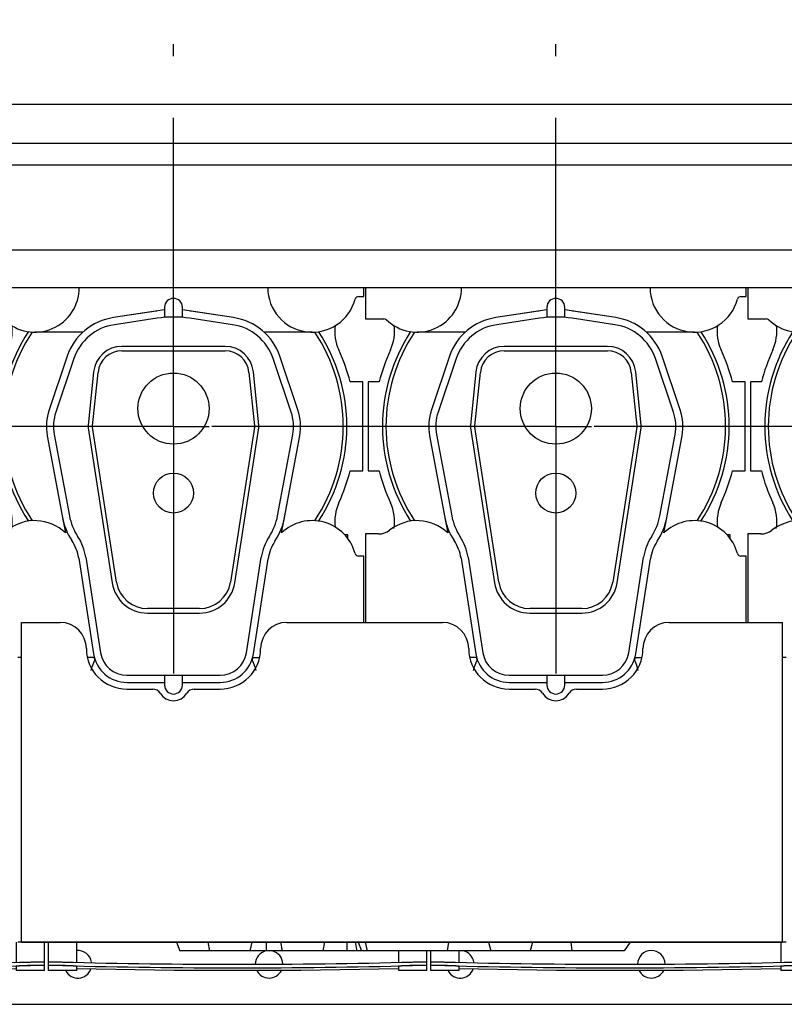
# Model space of a CAD drawing. Header units: millimetres. Extents: x 0 to 841, y 0 to 594.
# Tile 29 of 63: x 577 to 620, y 182 to 238. Entities that reach past the tile are written whole.
import ezdxf
from ezdxf.enums import TextEntityAlignment as Align

# ---------------------------------------------------------------- set-up
doc = ezdxf.new("R2010")
doc.units = ezdxf.units.MM
doc.header["$LTSCALE"] = 46.255
doc.linetypes.add('CENTER', pattern=[0.6, 0.375, -0.075, 0.075, -0.075])
doc.layers.get('0').update_dxf_attribs({"linetype": 'CONTINUOUS'})
for name, color, linetype in [('25007_210700_21_SIMPLE1_A_ABL495', 7, 'CONTINUOUS'), ('25007_210700_21_SIMPLE1_A_ABL497', 7, 'CONTINUOUS'), ('25007_210700_21_SIMPLE1_A_ABL499', 7, 'CONTINUOUS'), ('25007_210700_21_SIMPLE1_T1_A_PBL504', 7, 'CONTINUOUS'), ('25007_210700_21_SIMPLE1_T1_A_PBL505', 7, 'CONTINUOUS'), ('25007_210700_21_SIMPLE1_T1_A_PBL506', 7, 'CONTINUOUS'), ('25007_210700_21_SIMPLE1_T2_A_PBL496', 7, 'CONTINUOUS'), ('25007_210700_21_SIMPLE1_T2_A_PBL498', 7, 'CONTINUOUS'), ('25007_210700_21_SIMPLE1_T2_A_PBL500', 7, 'CONTINUOUS'), ('25087_000000_IMO-2_SKL_PBL456', 7, 'CONTINUOUS'), ('25087_000000_TLKGS_MARKETING_ABL430', 7, 'CONTINUOUS'), ('25087_030000_TLKGS_V_ABL439', 7, 'CONTINUOUS'), ('25087_100000_TLKGS_V_ABL440', 7, 'CONTINUOUS'), ('25087_111000_21_SIMPLE1_A_ABL441', 7, 'CONTINUOUS'), ('25087_111000_21_SIMPLE1_T1_A_PBL442', 7, 'CONTINUOUS'), ('25087_111000_21_SIMPLE1_T2_A_PBL507', 7, 'CONTINUOUS'), ('25087_111000_21_SIMPLE1_T2_A_PBL513', 7, 'CONTINUOUS'), ('25087_111000_21_SIMPLE1_T2_A_PBL514', 7, 'CONTINUOUS'), ('25087_111200_24_SIMPLE1_T3_X_PBL477', 7, 'CONTINUOUS'), ('25087_111200_24_SIMPLE1_T3_X_PBL482', 7, 'CONTINUOUS'), ('25087_111200_24_SIMPLE1_T3_X_PBL483', 7, 'CONTINUOUS'), ('25087_111200_24_SIMPLE1_X_ABL443', 7, 'CONTINUOUS'), ('25087_171000_21_SIMPLE1_A_ABL448', 7, 'CONTINUOUS'), ('25087_171000_21_SIMPLE1_T1_A_PBL449', 7, 'CONTINUOUS'), ('25087_171000_21_SIMPLE1_T2_A_PBL485', 7, 'CONTINUOUS'), ('25087_200000_TLKGS_V_ABL450', 7, 'CONTINUOUS'), ('25087_700000_TLKGS_V_ABL445', 7, 'CONTINUOUS'), ('25087_727000_27_SIMPLE1_B_ABL446', 7, 'CONTINUOUS'), ('25087_727000_27_SIMPLE1_T1_B_PBL447', 7, 'CONTINUOUS'), ('top_7_VBL429', 7, 'CONTINUOUS')]:
    doc.layers.add(name, color=color, linetype=linetype)
doc.styles.get("Standard").update_dxf_attribs({"font": 'txt', "width": 0.6})
doc.dimstyles.new('DIMSTYLE_2', dxfattribs={"dimtxt": 3.5, "dimasz": 3.5, "dimexe": 1.8, "dimexo": 0, "dimgap": 0.875, "dimtad": 1, "dimdec": 0, "dimlfac": 20, "dimdsep": 46, "dimtxsty": 'Standard', "dimblk": '_FILLED', "dimblk1": '_FILLED', "dimblk2": '_FILLED', "dimcen": 0.09, "dimadec": 0, "dimazin": 0, "dimtp": 2, "dimtm": 2, "dimtfac": 1, "dimtdec": 0, "dimtofl": 0, "dimtmove": 0, "dimatfit": 3, "dimldrblk": '_FILLED', "dimfxl": 1, "dimtolj": 1, "dimarcsym": 0})

# ---------------------------------------------------------------- blocks, each defined once
blk = doc.blocks.new('_FILLED')
at = {"color": 0, "linetype": 'ByBlock'}
blk.add_solid([(0, 0), (-1, 0.167), (-1, -0.167)], dxfattribs=at)
blk = doc.blocks.new('*D4')
at = {"color": 2, "linetype": 'Continuous'}
for p, q in [((466.4, 247.5), (466.4, 290.601)), ((758.097, 220.292), (758.097, 290.601)), ((466.4, 288.8), (612.249, 288.8)), ((758.097, 288.8), (612.249, 288.8))]:
    blk.add_line(p, q, dxfattribs=at)
at = {"color": 2, "linetype": 'Continuous', "xscale": 3.5, "yscale": 3.5, "zscale": 3.5, "rotation": 180}
blk.add_blockref('_FILLED', (466.4, 288.8), dxfattribs=at)
at = {"color": 2, "linetype": 'Continuous', "xscale": 3.5, "yscale": 3.5, "zscale": 3.5}
blk.add_blockref('_FILLED', (758.097, 288.8), dxfattribs=at)
at = {"color": 2, "linetype": 'Continuous', "width": 0.654762}
blk.add_text('5834', height=3.5, dxfattribs=at).set_placement((612.249, 289.675), align=Align.CENTER)
blk = doc.blocks.new('25087_111000_21_SIMPLE1_T1_A_PBL442', base_point=(578.375, 213.938))
at = {"layer": '25087_111000_21_SIMPLE1_T1_A_PBL442', "color": 7, "linetype": 'Continuous'}
for p, q in [((577.45, 186), (577.25, 186)), ((620.45, 186), (620.25, 186)), ((485.175, 182.5), (664.4, 182.5))]:
    blk.add_line(p, q, dxfattribs=at)
for centre, start, end in [((580.625, 184.75), 8.7984, 95.4488), ((591.375, 184.75), 104.4002, 179.0556), ((591.375, 184.75), 2.4062, 75.7312), ((602.125, 184.75), 8.7984, 75.7312), ((612.875, 184.75), 2.4062, 179.0556), ((580.625, 184.75), 208.1676, 340.0843), ((591.375, 184.75), 206.8041, 333.1958), ((602.125, 184.75), 208.1676, 340.0843), ((612.875, 184.75), 206.8041, 333.1958)]:
    blk.add_arc(centre, 0.775, start, end, dxfattribs=at)
blk = doc.blocks.new('25087_111000_21_SIMPLE1_T2_A_PBL507', base_point=(586.05, 214.681))
at = {"layer": '25087_111000_21_SIMPLE1_T2_A_PBL507', "color": 7, "linetype": 'Continuous'}
for p, q in [((575.45, 217.5), (575.45, 212.5)), ((576.064, 217.5), (575.45, 217.5)), ((596.65, 217.5), (595.936, 217.5)), ((596.65, 212.5), (596.65, 217.5)), ((575.45, 212.5), (576.064, 212.5)), ((595.936, 212.5), (596.65, 212.5)), ((595.801, 208.9), (595.625, 208.9)), ((595.801, 208.688), (595.801, 208.9))]:
    blk.add_line(p, q, dxfattribs=at)
for centre, radius, start, end in [((574.428, 220.347), 2.502, 335.2009, 7.4897), ((597.574, 220.349), 2.505, 172.6385, 204.8049), ((586, 215), 10.245, 155.2009, 165.8767), ((586, 215), 10.245, 14.1233, 24.8049), ((586, 215), 10.245, 194.1233, 204.8044), ((586, 215), 10.245, 335.2611, 345.8767), ((574.426, 209.651), 2.505, 350.8527, 24.8044), ((597.598, 209.656), 2.524, 155.2593, 187.4518)]:
    blk.add_arc(centre, radius, start, end, dxfattribs=at)
blk = doc.blocks.new('25087_111000_21_SIMPLE1_T2_A_PBL513', base_point=(629.05, 214.681))
at = {"layer": '25087_111000_21_SIMPLE1_T2_A_PBL513', "color": 7, "linetype": 'Continuous'}
for p, q in [((619.064, 217.5), (618.45, 217.5)), ((618.45, 217.5), (618.45, 212.5)), ((639.65, 217.5), (638.936, 217.5)), ((639.65, 212.5), (639.65, 217.5)), ((618.45, 212.5), (619.064, 212.5)), ((638.936, 212.5), (639.65, 212.5)), ((638.801, 208.9), (638.625, 208.9)), ((638.801, 208.688), (638.801, 208.9))]:
    blk.add_line(p, q, dxfattribs=at)
for centre, radius, start, end in [((617.428, 220.347), 2.502, 335.2009, 7.4897), ((640.574, 220.349), 2.505, 172.6385, 204.8049), ((629, 215), 10.245, 155.2009, 165.8767), ((629, 215), 10.245, 14.1233, 24.8049), ((629, 215), 10.245, 194.1233, 204.8044), ((629, 215), 10.245, 335.2611, 345.8767), ((617.426, 209.651), 2.505, 350.8527, 24.8044), ((640.598, 209.656), 2.524, 155.2593, 187.4518)]:
    blk.add_arc(centre, radius, start, end, dxfattribs=at)
blk = doc.blocks.new('25087_111000_21_SIMPLE1_T2_A_PBL514', base_point=(607.55, 214.681))
at = {"layer": '25087_111000_21_SIMPLE1_T2_A_PBL514', "color": 7, "linetype": 'Continuous'}
for p, q in [((597.564, 217.5), (596.95, 217.5)), ((596.95, 217.5), (596.95, 212.5)), ((618.15, 217.5), (617.436, 217.5)), ((618.15, 212.5), (618.15, 217.5)), ((596.95, 212.5), (597.564, 212.5)), ((617.436, 212.5), (618.15, 212.5)), ((617.301, 208.9), (617.125, 208.9)), ((617.301, 208.688), (617.301, 208.9))]:
    blk.add_line(p, q, dxfattribs=at)
for centre, radius, start, end in [((595.928, 220.347), 2.502, 335.2009, 7.4897), ((619.074, 220.349), 2.505, 172.6385, 204.8049), ((607.5, 215), 10.245, 155.2009, 165.8767), ((607.5, 215), 10.245, 14.1233, 24.8049), ((607.5, 215), 10.245, 194.1233, 204.8044), ((607.5, 215), 10.245, 335.2611, 345.8767), ((595.926, 209.651), 2.505, 350.8527, 24.8044), ((619.098, 209.656), 2.524, 155.2593, 187.4518)]:
    blk.add_arc(centre, radius, start, end, dxfattribs=at)
blk = doc.blocks.new('25087_111000_21_SIMPLE1_A_ABL441', base_point=(578.375, 213.938))
at = {"layer": '25087_111000_21_SIMPLE1_T1_A_PBL442'}
blk.add_blockref('25087_111000_21_SIMPLE1_T1_A_PBL442', (578.375, 213.938), dxfattribs=at)
at = {"layer": '25087_111000_21_SIMPLE1_T2_A_PBL507'}
blk.add_blockref('25087_111000_21_SIMPLE1_T2_A_PBL507', (586.05, 214.681), dxfattribs=at)
at = {"layer": '25087_111000_21_SIMPLE1_T2_A_PBL513'}
blk.add_blockref('25087_111000_21_SIMPLE1_T2_A_PBL513', (629.05, 214.681), dxfattribs=at)
at = {"layer": '25087_111000_21_SIMPLE1_T2_A_PBL514'}
blk.add_blockref('25087_111000_21_SIMPLE1_T2_A_PBL514', (607.55, 214.681), dxfattribs=at)
blk = doc.blocks.new('25087_111200_24_SIMPLE1_T3_X_PBL477', base_point=(568.1, 185.2))
at = {"layer": '25087_111200_24_SIMPLE1_T3_X_PBL477', "color": 7, "linetype": 'Continuous'}
for p, q in [((557.45, 186), (557.45, 184.4)), ((559.05, 186), (559.05, 184.863)), ((577.15, 186), (577.15, 184.863)), ((578.75, 184.4), (578.75, 186)), ((557.45, 184.681), (557.45, 184.681)), ((559.05, 184.4), (557.45, 184.4)), ((558.2, 184.88), (558.25, 184.878)), ((558.25, 184.678), (558.2, 184.679)), ((559.05, 184.639), (559.05, 184.4)), ((577.15, 184.639), (577.15, 184.4)), ((578.75, 184.4), (577.15, 184.4)), ((577.95, 184.878), (578, 184.88)), ((578, 184.679), (577.95, 184.678)), ((578.75, 184.681), (578.75, 184.681))]:
    blk.add_line(p, q, dxfattribs=at)
blk.add_lwpolyline([(559.05, 184.52), (564.547, 184.417), (571.653, 184.417), (577.15, 184.52)], dxfattribs=at)
for radius, start, end in [(378.214, 268.50765, 271.49235), (378.414, 268.50844, 271.49156)]:
    blk.add_arc((568.1, 562.964), radius, start, end, dxfattribs=at)
for points, knots in [([(557.45, 184.882), (557.45, 184.884), (557.457, 184.884), (557.466, 184.886), (557.485, 184.886), (557.509, 184.887), (557.541, 184.888), (557.595, 184.889), (557.676, 184.889), (557.789, 184.888), (557.917, 184.886), (558.056, 184.883), (558.151, 184.881), (558.2, 184.88)], [0, 0, 0, 0, 0.005255, 0.019758, 0.043633, 0.076691, 0.118629, 0.16905, 0.293333, 0.444777, 0.617559, 0.805035, 1, 1, 1, 1]), ([(558.2, 184.679), (558.151, 184.681), (558.056, 184.683), (557.917, 184.686), (557.789, 184.688), (557.676, 184.689), (557.595, 184.689), (557.541, 184.688), (557.509, 184.687), (557.485, 184.686), (557.466, 184.686), (557.457, 184.684), (557.45, 184.683), (557.45, 184.682)], [0, 0, 0, 0, 0.194964, 0.38244, 0.555223, 0.706666, 0.83095, 0.881371, 0.92331, 0.956368, 0.980242, 0.994746, 1, 1, 1, 1]), ([(558.25, 184.678), (558.198, 184.68), (558.096, 184.682), (557.948, 184.685), (557.812, 184.687), (557.692, 184.688), (557.605, 184.688), (557.548, 184.687), (557.514, 184.687), (557.488, 184.685), (557.467, 184.685), (557.458, 184.683), (557.45, 184.682), (557.45, 184.681)], [0, 0, 0, 0, 0.194623, 0.381798, 0.554357, 0.705687, 0.829993, 0.880481, 0.922526, 0.95573, 0.979789, 0.994513, 1, 1, 1, 1]), ([(559.05, 184.639), (559.05, 184.641), (559.042, 184.642), (559.033, 184.644), (559.013, 184.646), (558.987, 184.648), (558.953, 184.651), (558.896, 184.654), (558.808, 184.659), (558.689, 184.664), (558.552, 184.669), (558.404, 184.674), (558.302, 184.677), (558.25, 184.678)], [0, 0, 0, 0, 0.005353, 0.019958, 0.043924, 0.077058, 0.119053, 0.169511, 0.293806, 0.445188, 0.617855, 0.805188, 1, 1, 1, 1]), ([(577.95, 184.678), (577.898, 184.677), (577.796, 184.674), (577.648, 184.669), (577.511, 184.664), (577.392, 184.659), (577.304, 184.654), (577.247, 184.651), (577.213, 184.648), (577.187, 184.646), (577.167, 184.644), (577.158, 184.642), (577.15, 184.641), (577.15, 184.639)], [0, 0, 0, 0, 0.194812, 0.382145, 0.554812, 0.706194, 0.830489, 0.880947, 0.922942, 0.956076, 0.980042, 0.994647, 1, 1, 1, 1]), ([(578.75, 184.681), (578.75, 184.682), (578.742, 184.683), (578.733, 184.685), (578.712, 184.685), (578.686, 184.687), (578.652, 184.687), (578.595, 184.688), (578.508, 184.688), (578.388, 184.687), (578.252, 184.685), (578.104, 184.682), (578.002, 184.68), (577.95, 184.678)], [0, 0, 0, 0, 0.005487, 0.020211, 0.04427, 0.077474, 0.119519, 0.170007, 0.294313, 0.445643, 0.618202, 0.805377, 1, 1, 1, 1]), ([(578, 184.88), (578.049, 184.881), (578.144, 184.883), (578.283, 184.886), (578.411, 184.888), (578.524, 184.889), (578.605, 184.889), (578.659, 184.888), (578.691, 184.887), (578.715, 184.886), (578.734, 184.886), (578.743, 184.884), (578.75, 184.884), (578.75, 184.882)], [0, 0, 0, 0, 0.194964, 0.38244, 0.555222, 0.706666, 0.83095, 0.881371, 0.923309, 0.956367, 0.980242, 0.994745, 1, 1, 1, 1]), ([(578.746, 184.684), (578.737, 184.685), (578.711, 184.687), (578.63, 184.689), (578.48, 184.688), (578.257, 184.686), (578.09, 184.682), (578, 184.679)], [0, 0, 0, 0, 0.03599, 0.104167, 0.327214, 0.63967, 1, 1, 1, 1]), ([(578.75, 184.682), (578.75, 184.683), (578.748, 184.683), (578.747, 184.684), (578.746, 184.684)], [0, 0, 0, 0, 0.29739, 1, 1, 1, 1])]:
    blk.add_open_spline(points, degree=3, knots=knots, dxfattribs=at)
blk = doc.blocks.new('25087_111200_24_SIMPLE1_T3_X_PBL482', base_point=(611.1, 185.2))
at = {"layer": '25087_111200_24_SIMPLE1_T3_X_PBL482', "color": 7, "linetype": 'Continuous'}
for p, q in [((600.45, 185.5), (600.45, 184.4)), ((602.05, 185.5), (602.05, 184.863)), ((620.15, 186), (620.15, 184.863)), ((621.75, 184.4), (621.75, 186)), ((600.45, 184.681), (600.45, 184.681)), ((602.05, 184.4), (600.45, 184.4)), ((601.2, 184.88), (601.25, 184.878)), ((601.25, 184.678), (601.2, 184.679)), ((602.05, 184.639), (602.05, 184.4)), ((620.15, 184.639), (620.15, 184.4)), ((621.75, 184.4), (620.15, 184.4)), ((620.95, 184.878), (621, 184.88)), ((621, 184.679), (620.95, 184.678)), ((621.75, 184.681), (621.75, 184.681))]:
    blk.add_line(p, q, dxfattribs=at)
blk.add_lwpolyline([(602.05, 184.52), (607.547, 184.417), (614.653, 184.417), (620.15, 184.52)], dxfattribs=at)
for radius, start, end in [(378.214, 268.50765, 271.49235), (378.414, 268.50844, 271.49156)]:
    blk.add_arc((611.1, 562.964), radius, start, end, dxfattribs=at)
for points, knots in [([(600.45, 184.882), (600.45, 184.884), (600.457, 184.884), (600.466, 184.886), (600.485, 184.886), (600.509, 184.887), (600.541, 184.888), (600.595, 184.889), (600.676, 184.889), (600.789, 184.888), (600.917, 184.886), (601.056, 184.883), (601.151, 184.881), (601.2, 184.88)], [0, 0, 0, 0, 0.005255, 0.019758, 0.043633, 0.076691, 0.118629, 0.16905, 0.293333, 0.444777, 0.617559, 0.805035, 1, 1, 1, 1]), ([(601.2, 184.679), (601.151, 184.681), (601.056, 184.683), (600.917, 184.686), (600.789, 184.688), (600.676, 184.689), (600.595, 184.689), (600.541, 184.688), (600.509, 184.687), (600.485, 184.686), (600.466, 184.686), (600.457, 184.684), (600.45, 184.683), (600.45, 184.682)], [0, 0, 0, 0, 0.194964, 0.38244, 0.555223, 0.706666, 0.83095, 0.881371, 0.92331, 0.956368, 0.980242, 0.994746, 1, 1, 1, 1]), ([(601.25, 184.678), (601.198, 184.68), (601.096, 184.682), (600.948, 184.685), (600.812, 184.687), (600.692, 184.688), (600.605, 184.688), (600.548, 184.687), (600.514, 184.687), (600.488, 184.685), (600.467, 184.685), (600.458, 184.683), (600.45, 184.682), (600.45, 184.681)], [0, 0, 0, 0, 0.194623, 0.381798, 0.554357, 0.705687, 0.829993, 0.880481, 0.922526, 0.95573, 0.979789, 0.994513, 1, 1, 1, 1]), ([(602.05, 184.639), (602.05, 184.641), (602.042, 184.642), (602.033, 184.644), (602.013, 184.646), (601.987, 184.648), (601.953, 184.651), (601.896, 184.654), (601.808, 184.659), (601.689, 184.664), (601.552, 184.669), (601.404, 184.674), (601.302, 184.677), (601.25, 184.678)], [0, 0, 0, 0, 0.005353, 0.019958, 0.043924, 0.077058, 0.119053, 0.169511, 0.293806, 0.445188, 0.617855, 0.805188, 1, 1, 1, 1]), ([(620.95, 184.678), (620.898, 184.677), (620.796, 184.674), (620.648, 184.669), (620.511, 184.664), (620.392, 184.659), (620.304, 184.654), (620.247, 184.651), (620.213, 184.648), (620.187, 184.646), (620.167, 184.644), (620.158, 184.642), (620.15, 184.641), (620.15, 184.639)], [0, 0, 0, 0, 0.194812, 0.382145, 0.554812, 0.706194, 0.830489, 0.880947, 0.922942, 0.956076, 0.980042, 0.994647, 1, 1, 1, 1]), ([(621.75, 184.681), (621.75, 184.682), (621.742, 184.683), (621.733, 184.685), (621.712, 184.685), (621.686, 184.687), (621.652, 184.687), (621.595, 184.688), (621.508, 184.688), (621.388, 184.687), (621.252, 184.685), (621.104, 184.682), (621.002, 184.68), (620.95, 184.678)], [0, 0, 0, 0, 0.005487, 0.020211, 0.04427, 0.077474, 0.119519, 0.170007, 0.294313, 0.445643, 0.618202, 0.805377, 1, 1, 1, 1]), ([(621, 184.88), (621.049, 184.881), (621.144, 184.883), (621.283, 184.886), (621.411, 184.888), (621.524, 184.889), (621.605, 184.889), (621.659, 184.888), (621.691, 184.887), (621.715, 184.886), (621.734, 184.886), (621.743, 184.884), (621.75, 184.884), (621.75, 184.882)], [0, 0, 0, 0, 0.194964, 0.38244, 0.555222, 0.706666, 0.83095, 0.881371, 0.923309, 0.956367, 0.980242, 0.994745, 1, 1, 1, 1]), ([(621.746, 184.684), (621.737, 184.685), (621.711, 184.687), (621.63, 184.689), (621.48, 184.688), (621.257, 184.686), (621.09, 184.682), (621, 184.679)], [0, 0, 0, 0, 0.03599, 0.104167, 0.327214, 0.63967, 1, 1, 1, 1]), ([(621.75, 184.682), (621.75, 184.683), (621.748, 184.683), (621.747, 184.684), (621.746, 184.684)], [0, 0, 0, 0, 0.29739, 1, 1, 1, 1])]:
    blk.add_open_spline(points, degree=3, knots=knots, dxfattribs=at)
blk = doc.blocks.new('25087_111200_24_SIMPLE1_T3_X_PBL483', base_point=(589.6, 185.2))
at = {"layer": '25087_111200_24_SIMPLE1_T3_X_PBL483', "color": 7, "linetype": 'Continuous'}
for p, q in [((578.95, 186), (578.95, 184.4)), ((580.55, 186), (580.55, 184.863)), ((598.65, 185.5), (598.65, 184.863)), ((600.25, 184.4), (600.25, 185.5)), ((578.95, 184.681), (578.95, 184.681)), ((580.55, 184.4), (578.95, 184.4)), ((579.7, 184.88), (579.75, 184.878)), ((579.75, 184.678), (579.7, 184.679)), ((580.55, 184.639), (580.55, 184.4)), ((598.65, 184.639), (598.65, 184.4)), ((600.25, 184.4), (598.65, 184.4)), ((599.45, 184.878), (599.5, 184.88)), ((599.5, 184.679), (599.45, 184.678)), ((600.25, 184.681), (600.25, 184.681))]:
    blk.add_line(p, q, dxfattribs=at)
blk.add_lwpolyline([(580.55, 184.52), (586.047, 184.417), (593.153, 184.417), (598.65, 184.52)], dxfattribs=at)
for radius, start, end in [(378.214, 268.50765, 271.49235), (378.414, 268.50844, 271.49156)]:
    blk.add_arc((589.6, 562.964), radius, start, end, dxfattribs=at)
for points, knots in [([(578.95, 184.882), (578.95, 184.884), (578.957, 184.884), (578.966, 184.886), (578.985, 184.886), (579.009, 184.887), (579.041, 184.888), (579.095, 184.889), (579.176, 184.889), (579.289, 184.888), (579.417, 184.886), (579.556, 184.883), (579.651, 184.881), (579.7, 184.88)], [0, 0, 0, 0, 0.005255, 0.019758, 0.043633, 0.076691, 0.118629, 0.16905, 0.293333, 0.444777, 0.617559, 0.805035, 1, 1, 1, 1]), ([(579.7, 184.679), (579.651, 184.681), (579.556, 184.683), (579.417, 184.686), (579.289, 184.688), (579.176, 184.689), (579.095, 184.689), (579.041, 184.688), (579.009, 184.687), (578.985, 184.686), (578.966, 184.686), (578.957, 184.684), (578.95, 184.683), (578.95, 184.682)], [0, 0, 0, 0, 0.194964, 0.38244, 0.555223, 0.706666, 0.83095, 0.881371, 0.92331, 0.956368, 0.980242, 0.994746, 1, 1, 1, 1]), ([(579.75, 184.678), (579.698, 184.68), (579.596, 184.682), (579.448, 184.685), (579.312, 184.687), (579.192, 184.688), (579.105, 184.688), (579.048, 184.687), (579.014, 184.687), (578.988, 184.685), (578.967, 184.685), (578.958, 184.683), (578.95, 184.682), (578.95, 184.681)], [0, 0, 0, 0, 0.194623, 0.381798, 0.554357, 0.705687, 0.829993, 0.880481, 0.922526, 0.95573, 0.979789, 0.994513, 1, 1, 1, 1]), ([(580.55, 184.639), (580.55, 184.641), (580.542, 184.642), (580.533, 184.644), (580.513, 184.646), (580.487, 184.648), (580.453, 184.651), (580.396, 184.654), (580.308, 184.659), (580.189, 184.664), (580.052, 184.669), (579.904, 184.674), (579.802, 184.677), (579.75, 184.678)], [0, 0, 0, 0, 0.005353, 0.019958, 0.043924, 0.077058, 0.119053, 0.169511, 0.293806, 0.445188, 0.617855, 0.805188, 1, 1, 1, 1]), ([(599.45, 184.678), (599.398, 184.677), (599.296, 184.674), (599.148, 184.669), (599.011, 184.664), (598.892, 184.659), (598.804, 184.654), (598.747, 184.651), (598.713, 184.648), (598.687, 184.646), (598.667, 184.644), (598.658, 184.642), (598.65, 184.641), (598.65, 184.639)], [0, 0, 0, 0, 0.194812, 0.382145, 0.554812, 0.706194, 0.830489, 0.880947, 0.922942, 0.956076, 0.980042, 0.994647, 1, 1, 1, 1]), ([(600.25, 184.681), (600.25, 184.682), (600.242, 184.683), (600.233, 184.685), (600.212, 184.685), (600.186, 184.687), (600.152, 184.687), (600.095, 184.688), (600.008, 184.688), (599.888, 184.687), (599.752, 184.685), (599.604, 184.682), (599.502, 184.68), (599.45, 184.678)], [0, 0, 0, 0, 0.005487, 0.020211, 0.04427, 0.077474, 0.119519, 0.170007, 0.294313, 0.445643, 0.618202, 0.805377, 1, 1, 1, 1]), ([(599.5, 184.88), (599.549, 184.881), (599.644, 184.883), (599.783, 184.886), (599.911, 184.888), (600.024, 184.889), (600.105, 184.889), (600.159, 184.888), (600.191, 184.887), (600.215, 184.886), (600.234, 184.886), (600.243, 184.884), (600.25, 184.884), (600.25, 184.882)], [0, 0, 0, 0, 0.194964, 0.38244, 0.555222, 0.706666, 0.83095, 0.881371, 0.923309, 0.956367, 0.980242, 0.994745, 1, 1, 1, 1]), ([(600.246, 184.684), (600.237, 184.685), (600.211, 184.687), (600.13, 184.689), (599.98, 184.688), (599.757, 184.686), (599.59, 184.682), (599.5, 184.679)], [0, 0, 0, 0, 0.03599, 0.104167, 0.327214, 0.63967, 1, 1, 1, 1]), ([(600.25, 184.682), (600.25, 184.683), (600.248, 184.683), (600.247, 184.684), (600.246, 184.684)], [0, 0, 0, 0, 0.29739, 1, 1, 1, 1])]:
    blk.add_open_spline(points, degree=3, knots=knots, dxfattribs=at)
blk = doc.blocks.new('25087_111200_24_SIMPLE1_X_ABL443', base_point=(579.212, 192.95))
at = {"layer": '25087_111200_24_SIMPLE1_T3_X_PBL477'}
blk.add_blockref('25087_111200_24_SIMPLE1_T3_X_PBL477', (568.1, 185.2), dxfattribs=at)
at = {"layer": '25087_111200_24_SIMPLE1_T3_X_PBL482'}
blk.add_blockref('25087_111200_24_SIMPLE1_T3_X_PBL482', (611.1, 185.2), dxfattribs=at)
at = {"layer": '25087_111200_24_SIMPLE1_T3_X_PBL483'}
blk.add_blockref('25087_111200_24_SIMPLE1_T3_X_PBL483', (589.6, 185.2), dxfattribs=at)
blk = doc.blocks.new('25087_171000_21_SIMPLE1_T1_A_PBL449', base_point=(577.375, 197.512))
at = {"layer": '25087_171000_21_SIMPLE1_T1_A_PBL449', "color": 7, "linetype": 'Continuous'}
for p, q in [((577.45, 186), (577.45, 203.975)), ((577.45, 203.975), (579.625, 203.975)), ((592.375, 203.975), (601.125, 203.975)), ((613.875, 203.975), (620.25, 203.975)), ((620.25, 186), (620.25, 203.975)), ((583.375, 200.225), (584.832, 200.225)), ((587.168, 200.225), (588.625, 200.225)), ((604.875, 200.225), (606.332, 200.225)), ((608.668, 200.225), (610.125, 200.225)), ((620.25, 186), (577.45, 186)), ((577.45, 186), (620.25, 186))]:
    blk.add_line(p, q, dxfattribs=at)
for centre, radius, start, end in [((579.625, 202.5), 1.475, 0, 90), ((592.375, 202.5), 1.475, 90, 180), ((601.125, 202.5), 1.475, 0, 90), ((613.875, 202.5), 1.475, 90, 180), ((583.375, 202.5), 2.275, 180, 270), ((588.625, 202.5), 2.275, 270, 360), ((604.875, 202.5), 2.275, 180, 270), ((610.125, 202.5), 2.275, 270, 360), ((584.832, 199.725), 0.5, 31.8214, 90), ((586, 200.45), 0.875, 211.8214, 328.1786), ((587.168, 199.725), 0.5, 90, 148.1786), ((606.332, 199.725), 0.5, 31.8214, 90), ((607.5, 200.45), 0.875, 211.8214, 328.1786), ((608.668, 199.725), 0.5, 90, 148.1786)]:
    blk.add_arc(centre, radius, start, end, dxfattribs=at)
blk = doc.blocks.new('25087_171000_21_SIMPLE1_T2_A_PBL485', base_point=(598.924, 185.75))
at = {"layer": '25087_171000_21_SIMPLE1_T2_A_PBL485', "color": 7, "linetype": 'Continuous'}
for p, q in [((586.175, 186), (586.35, 185.5)), ((611.35, 185.5), (586.35, 185.5)), ((587.922, 186), (588.025, 185.5)), ((590.405, 186), (590.302, 185.5)), ((591.211, 186), (591.211, 185.5)), ((592.016, 186), (592.119, 185.5)), ((594.5, 186), (594.397, 185.5)), ((595.75, 186), (595.75, 185.5)), ((596.21, 186), (596.313, 185.5)), ((596.393, 186), (596.567, 185.5)), ((596.786, 186), (596.889, 185.5)), ((601.474, 186), (601.396, 185.5)), ((603.716, 186), (603.85, 185.5)), ((606.184, 186), (606.05, 185.5)), ((608.345, 186), (608.4, 185.5)), ((611.673, 186), (611.35, 185.5))]:
    blk.add_line(p, q, dxfattribs=at)
blk = doc.blocks.new('25087_171000_21_SIMPLE1_A_ABL448', base_point=(577.375, 197.262))
at = {"layer": '25087_171000_21_SIMPLE1_T1_A_PBL449'}
blk.add_blockref('25087_171000_21_SIMPLE1_T1_A_PBL449', (577.375, 197.512), dxfattribs=at)
at = {"layer": '25087_171000_21_SIMPLE1_T2_A_PBL485'}
blk.add_blockref('25087_171000_21_SIMPLE1_T2_A_PBL485', (598.924, 185.75), dxfattribs=at)
blk = doc.blocks.new('25087_100000_TLKGS_V_ABL440', base_point=(579.425, 212.562))
at = {"layer": '25087_111000_21_SIMPLE1_A_ABL441'}
blk.add_blockref('25087_111000_21_SIMPLE1_A_ABL441', (578.375, 213.938), dxfattribs=at)
at = {"layer": '25087_111200_24_SIMPLE1_X_ABL443'}
blk.add_blockref('25087_111200_24_SIMPLE1_X_ABL443', (579.212, 192.95), dxfattribs=at)
at = {"layer": '25087_171000_21_SIMPLE1_A_ABL448'}
blk.add_blockref('25087_171000_21_SIMPLE1_A_ABL448', (577.375, 197.262), dxfattribs=at)
blk = doc.blocks.new('25087_727000_27_SIMPLE1_T1_B_PBL447', base_point=(609.782, 249.476))
at = {"layer": '25087_727000_27_SIMPLE1_T1_B_PBL447', "color": 7, "linetype": 'Continuous'}
for p, q in [((485.4, 233.115), (662.568, 233.115)), ((485.4, 230.934), (662.568, 230.934)), ((485.4, 229.713), (662.568, 229.713)), ((662.568, 224.918), (487.65, 224.918)), ((487.65, 222.802), (663.075, 222.802))]:
    blk.add_line(p, q, dxfattribs=at)
blk = doc.blocks.new('25087_727000_27_SIMPLE1_B_ABL446', base_point=(609.782, 249.476))
at = {"layer": '25087_727000_27_SIMPLE1_T1_B_PBL447'}
blk.add_blockref('25087_727000_27_SIMPLE1_T1_B_PBL447', (609.782, 249.476), dxfattribs=at)
blk = doc.blocks.new('25087_700000_TLKGS_V_ABL445', base_point=(609.782, 249.476))
at = {"layer": '25087_727000_27_SIMPLE1_B_ABL446'}
blk.add_blockref('25087_727000_27_SIMPLE1_B_ABL446', (609.782, 249.476), dxfattribs=at)
blk = doc.blocks.new('25007_210700_21_SIMPLE1_T2_A_PBL496', base_point=(586, 211.075))
at = {"layer": '25007_210700_21_SIMPLE1_T2_A_PBL496', "color": 7, "linetype": 'Continuous'}
for p, q in [((585.5, 221.545), (582.62, 221.114)), ((585.5, 221.7), (585.5, 221.13)), ((586.5, 221.13), (586.5, 221.7)), ((589.38, 221.114), (586.5, 221.545)), ((585.083, 221.081), (582.675, 220.718)), ((589.325, 220.718), (586.917, 221.081)), ((588.9, 219.5), (583.1, 219.5)), ((580.021, 218.941), (579.003, 215.929)), ((580.4, 218.813), (579.382, 215.801)), ((583.1, 219.25), (588.9, 219.25)), ((592.618, 215.801), (591.6, 218.813)), ((592.997, 215.929), (591.979, 218.941)), ((581.508, 218.064), (581.199, 215.057)), ((581.448, 215.031), (581.757, 218.038)), ((590.243, 218.038), (590.552, 215.031)), ((590.801, 215.057), (590.492, 218.064)), ((581.203, 214.915), (582.555, 206.194)), ((582.802, 206.232), (581.45, 214.953)), ((590.55, 214.953), (589.198, 206.232)), ((589.445, 206.194), (590.797, 214.915)), ((578.899, 214.467), (579.758, 209.874)), ((579.293, 214.541), (580.145, 209.978)), ((591.855, 209.978), (592.707, 214.541)), ((592.242, 209.874), (593.101, 214.467)), ((581.065, 207.644), (581.898, 202.27)), ((590.102, 202.27), (590.935, 207.644)), ((580.67, 207.583), (581.502, 202.209)), ((590.498, 202.209), (591.326, 207.554)), ((587.469, 204.75), (584.531, 204.75)), ((584.531, 204.5), (587.469, 204.5)), ((583.38, 201), (588.62, 201)), ((585.5, 201), (585.5, 200.45)), ((586.5, 200.45), (586.5, 201)), ((583.38, 200.6), (585.5, 200.6)), ((586.5, 200.6), (588.62, 200.6))]:
    blk.add_line(p, q, dxfattribs=at)
for centre, radius in [((586, 216), 2), ((586, 211.25), 1.125)]:
    blk.add_circle(centre, radius, dxfattribs=at)
for centre, radius, start, end in [((586, 221.7), 0.5, 0, 180), ((583.1, 217.9), 3.25, 98.5, 161.3188), ((586, 215), 6.15, 81.4246, 98.5754), ((588.9, 217.9), 3.25, 18.6812, 81.5), ((583.1, 217.9), 2.85, 98.5754, 161.3188), ((588.9, 217.9), 2.85, 18.6812, 81.4246), ((583.1, 217.9), 1.6, 90, 174.1275), ((588.9, 217.9), 1.6, 5.8725, 90), ((583.1, 217.9), 1.35, 90, 174.1275), ((588.9, 217.9), 1.35, 5.8725, 90), ((581.75, 215), 2.9, 161.3188, 190.586), ((581.75, 215), 2.5, 161.3188, 190.5862), ((590.25, 215), 2.5, 349.4138, 18.6812), ((590.25, 215), 2.9, 349.414, 18.6812), ((581.75, 215), 0.554, 174.1275, 188.8104), ((581.75, 215), 0.304, 174.1275, 188.8104), ((590.25, 215), 0.304, 351.1896, 5.8725), ((590.25, 215), 0.554, 351.1896, 5.8725), ((583.194, 210.516), 3.496, 190.586, 213.5834), ((583.34, 210.575), 3.25, 190.5862, 213.2895), ((588.66, 210.575), 3.25, 326.7105, 349.4138), ((588.654, 210.544), 3.65, 326.7342, 349.414), ((578.2, 207.2), 2.899, 8.8104, 33.2895), ((593.8, 207.2), 2.899, 146.7105, 171.1896), ((578.2, 207.2), 2.499, 8.8104, 33.5834), ((593.797, 207.171), 2.5, 146.7342, 171.1896), ((584.531, 206.5), 2, 188.8104, 270), ((584.531, 206.5), 1.75, 188.8104, 270), ((587.469, 206.5), 1.75, 270, 351.1896), ((587.469, 206.5), 2, 270, 351.1896), ((583.38, 202.5), 1.9, 188.8104, 270), ((583.38, 202.5), 1.5, 188.8104, 270), ((588.62, 202.5), 1.5, 270, 351.1896), ((588.62, 202.5), 1.9, 270, 351.1896), ((586, 200.45), 0.5, 180, 360)]:
    blk.add_arc(centre, radius, start, end, dxfattribs=at)
blk = doc.blocks.new('25007_210700_21_SIMPLE1_T1_A_PBL506', base_point=(586, 213.025))
at = {"layer": '25007_210700_21_SIMPLE1_T1_A_PBL506', "color": 7, "linetype": 'Continuous'}
for p, q in [((575.3, 222.802), (575.3, 221.05)), ((596.7, 222.3), (596.7, 222.802)), ((596.408, 222.3), (596.7, 222.3)), ((585.023, 221.477), (582.62, 221.114)), ((589.38, 221.114), (586.977, 221.477)), ((575.3, 221.05), (576.333, 221.05)), ((580.909, 220.3), (578.2, 220.3)), ((593.8, 220.3), (591.091, 220.3)), ((579.763, 209.854), (579.921, 209.014)), ((592.079, 209.014), (592.237, 209.854)), ((575.3, 208.95), (575.3, 203.975)), ((576.035, 208.95), (575.3, 208.95)), ((596.7, 207.7), (596.408, 207.7)), ((596.7, 203.975), (596.7, 207.7)), ((577.45, 202), (577.25, 202)), ((581.535, 202), (581.157, 202)), ((581.535, 202), (581.561, 201.827)), ((590.439, 201.827), (590.465, 202)), ((590.465, 202), (590.843, 202))]:
    blk.add_line(p, q, dxfattribs=at)
for centre, radius, start, end in [((578.2, 222.8), 2.5, 226.2383, 0.0367), ((593.8, 222.8), 2.5, 179.8161, 344.9739), ((596.408, 222.1), 0.2, 90, 164.9739), ((586, 215), 6.55, 98.176, 98.5754), ((586, 215), 6.55, 81.4246, 81.824), ((576.333, 220.85), 0.2, 46.2383, 90), ((586, 215), 9.747, 146.8737, 213.1263), ((586, 215), 9.55, 146.2628, 213.7372), ((586, 215), 9.55, 326.2628, 33.7372), ((586, 215), 9.747, 326.8737, 33.1263), ((578.2, 207.2), 2.5, 46.5103, 128.2132), ((593.8, 207.2), 2.5, 15.0261, 133.4897), ((576.035, 209.95), 1, 270, 308.2132), ((596.408, 207.9), 0.2, 195.0261, 270), ((583.65, 200.75), 2.35, 152.7133, 166.9903), ((588.35, 200.75), 2.35, 13.0097, 27.2867)]:
    blk.add_arc(centre, radius, start, end, dxfattribs=at)
blk = doc.blocks.new('25007_210700_21_SIMPLE1_A_ABL495', base_point=(586, 212.875))
at = {"layer": '25007_210700_21_SIMPLE1_T1_A_PBL506'}
blk.add_blockref('25007_210700_21_SIMPLE1_T1_A_PBL506', (586, 213.025), dxfattribs=at)
at = {"layer": '25007_210700_21_SIMPLE1_T2_A_PBL496'}
blk.add_blockref('25007_210700_21_SIMPLE1_T2_A_PBL496', (586, 211.075), dxfattribs=at)
blk = doc.blocks.new('25007_210700_21_SIMPLE1_T2_A_PBL498', base_point=(607.5, 211.075))
at = {"layer": '25007_210700_21_SIMPLE1_T2_A_PBL498', "color": 7, "linetype": 'Continuous'}
for p, q in [((607, 221.545), (604.12, 221.114)), ((607, 221.7), (607, 221.13)), ((608, 221.13), (608, 221.7)), ((610.88, 221.114), (608, 221.545)), ((606.583, 221.081), (604.175, 220.718)), ((610.825, 220.718), (608.417, 221.081)), ((610.4, 219.5), (604.6, 219.5)), ((601.521, 218.941), (600.503, 215.929)), ((601.9, 218.813), (600.882, 215.801)), ((604.6, 219.25), (610.4, 219.25)), ((614.118, 215.801), (613.1, 218.813)), ((614.497, 215.929), (613.479, 218.941)), ((603.008, 218.064), (602.699, 215.057)), ((602.948, 215.031), (603.257, 218.038)), ((611.743, 218.038), (612.052, 215.031)), ((612.301, 215.057), (611.992, 218.064)), ((602.703, 214.915), (604.055, 206.194)), ((604.302, 206.232), (602.95, 214.953)), ((612.05, 214.953), (610.698, 206.232)), ((610.945, 206.194), (612.297, 214.915)), ((600.399, 214.467), (601.258, 209.874)), ((600.793, 214.541), (601.645, 209.978)), ((613.355, 209.978), (614.207, 214.541)), ((613.742, 209.874), (614.601, 214.467)), ((602.565, 207.644), (603.398, 202.27)), ((611.602, 202.27), (612.435, 207.644)), ((602.17, 207.583), (603.002, 202.209)), ((611.998, 202.209), (612.826, 207.554)), ((608.969, 204.75), (606.031, 204.75)), ((606.031, 204.5), (608.969, 204.5)), ((604.88, 201), (610.12, 201)), ((607, 201), (607, 200.45)), ((608, 200.45), (608, 201)), ((604.88, 200.6), (607, 200.6)), ((608, 200.6), (610.12, 200.6))]:
    blk.add_line(p, q, dxfattribs=at)
for centre, radius in [((607.5, 216), 2), ((607.5, 211.25), 1.125)]:
    blk.add_circle(centre, radius, dxfattribs=at)
for centre, radius, start, end in [((607.5, 221.7), 0.5, 0, 180), ((604.6, 217.9), 3.25, 98.5, 161.3188), ((607.5, 215), 6.15, 81.4246, 98.5754), ((610.4, 217.9), 3.25, 18.6812, 81.5), ((604.6, 217.9), 2.85, 98.5754, 161.3188), ((610.4, 217.9), 2.85, 18.6812, 81.4246), ((604.6, 217.9), 1.6, 90, 174.1275), ((610.4, 217.9), 1.6, 5.8725, 90), ((604.6, 217.9), 1.35, 90, 174.1275), ((610.4, 217.9), 1.35, 5.8725, 90), ((603.25, 215), 2.9, 161.3188, 190.586), ((603.25, 215), 2.5, 161.3188, 190.5862), ((611.75, 215), 2.5, 349.4138, 18.6812), ((611.75, 215), 2.9, 349.414, 18.6812), ((603.25, 215), 0.554, 174.1275, 188.8104), ((603.25, 215), 0.304, 174.1275, 188.8104), ((611.75, 215), 0.304, 351.1896, 5.8725), ((611.75, 215), 0.554, 351.1896, 5.8725), ((604.694, 210.516), 3.496, 190.586, 213.5834), ((604.84, 210.575), 3.25, 190.5862, 213.2895), ((610.16, 210.575), 3.25, 326.7105, 349.4138), ((610.154, 210.544), 3.65, 326.7342, 349.414), ((599.7, 207.2), 2.899, 8.8104, 33.2895), ((615.3, 207.2), 2.899, 146.7105, 171.1896), ((599.7, 207.2), 2.499, 8.8104, 33.5834), ((615.297, 207.171), 2.5, 146.7342, 171.1896), ((606.031, 206.5), 2, 188.8104, 270), ((606.031, 206.5), 1.75, 188.8104, 270), ((608.969, 206.5), 1.75, 270, 351.1896), ((608.969, 206.5), 2, 270, 351.1896), ((604.88, 202.5), 1.9, 188.8104, 270), ((604.88, 202.5), 1.5, 188.8104, 270), ((610.12, 202.5), 1.5, 270, 351.1896), ((610.12, 202.5), 1.9, 270, 351.1896), ((607.5, 200.45), 0.5, 180, 360)]:
    blk.add_arc(centre, radius, start, end, dxfattribs=at)
blk = doc.blocks.new('25007_210700_21_SIMPLE1_T1_A_PBL505', base_point=(607.5, 213.025))
at = {"layer": '25007_210700_21_SIMPLE1_T1_A_PBL505', "color": 7, "linetype": 'Continuous'}
for p, q in [((596.8, 222.802), (596.8, 221.05)), ((618.2, 222.3), (618.2, 222.802)), ((617.908, 222.3), (618.2, 222.3)), ((606.523, 221.477), (604.12, 221.114)), ((610.88, 221.114), (608.477, 221.477)), ((596.8, 221.05), (597.833, 221.05)), ((602.409, 220.3), (599.7, 220.3)), ((615.3, 220.3), (612.591, 220.3)), ((601.263, 209.854), (601.421, 209.014)), ((613.579, 209.014), (613.737, 209.854)), ((597.535, 208.95), (596.8, 208.95)), ((596.8, 208.95), (596.8, 203.975)), ((618.2, 207.7), (617.908, 207.7)), ((618.2, 203.975), (618.2, 207.7)), ((603.035, 202), (602.657, 202)), ((603.035, 202), (603.061, 201.827)), ((611.939, 201.827), (611.965, 202)), ((611.965, 202), (612.343, 202))]:
    blk.add_line(p, q, dxfattribs=at)
for centre, radius, start, end in [((599.7, 222.8), 2.5, 226.2383, 0.0367), ((615.3, 222.8), 2.5, 179.8161, 344.9739), ((617.908, 222.1), 0.2, 90, 164.9739), ((607.5, 215), 6.55, 98.176, 98.5754), ((607.5, 215), 6.55, 81.4246, 81.824), ((597.833, 220.85), 0.2, 46.2383, 90), ((607.5, 215), 9.747, 146.8737, 213.1263), ((607.5, 215), 9.55, 146.2628, 213.7372), ((607.5, 215), 9.55, 326.2628, 33.7372), ((607.5, 215), 9.747, 326.8737, 33.1263), ((599.7, 207.2), 2.5, 46.5103, 128.2132), ((615.3, 207.2), 2.5, 15.0261, 133.4897), ((597.535, 209.95), 1, 270, 308.2132), ((617.908, 207.9), 0.2, 195.0261, 270), ((605.15, 200.75), 2.35, 152.7133, 166.9903), ((609.85, 200.75), 2.35, 13.0097, 27.2867)]:
    blk.add_arc(centre, radius, start, end, dxfattribs=at)
blk = doc.blocks.new('25007_210700_21_SIMPLE1_A_ABL497', base_point=(607.5, 212.875))
at = {"layer": '25007_210700_21_SIMPLE1_T1_A_PBL505'}
blk.add_blockref('25007_210700_21_SIMPLE1_T1_A_PBL505', (607.5, 213.025), dxfattribs=at)
at = {"layer": '25007_210700_21_SIMPLE1_T2_A_PBL498'}
blk.add_blockref('25007_210700_21_SIMPLE1_T2_A_PBL498', (607.5, 211.075), dxfattribs=at)
blk = doc.blocks.new('25007_210700_21_SIMPLE1_T2_A_PBL500', base_point=(629, 211.075))
at = {"layer": '25007_210700_21_SIMPLE1_T2_A_PBL500', "color": 7, "linetype": 'Continuous'}
for p, q in [((628.5, 221.545), (625.62, 221.114)), ((628.5, 221.7), (628.5, 221.13)), ((629.5, 221.13), (629.5, 221.7)), ((632.38, 221.114), (629.5, 221.545)), ((628.083, 221.081), (625.675, 220.718)), ((632.325, 220.718), (629.917, 221.081)), ((631.9, 219.5), (626.1, 219.5)), ((623.021, 218.941), (622.003, 215.929)), ((623.4, 218.813), (622.382, 215.801)), ((626.1, 219.25), (631.9, 219.25)), ((635.618, 215.801), (634.6, 218.813)), ((635.997, 215.929), (634.979, 218.941)), ((624.508, 218.064), (624.199, 215.057)), ((624.448, 215.031), (624.757, 218.038)), ((633.243, 218.038), (633.552, 215.031)), ((633.801, 215.057), (633.492, 218.064)), ((624.203, 214.915), (625.555, 206.194)), ((625.802, 206.232), (624.45, 214.953)), ((633.55, 214.953), (632.198, 206.232)), ((632.445, 206.194), (633.797, 214.915)), ((621.899, 214.467), (622.758, 209.874)), ((622.293, 214.541), (623.145, 209.978)), ((634.855, 209.978), (635.707, 214.541)), ((635.242, 209.874), (636.101, 214.467)), ((624.065, 207.644), (624.898, 202.27)), ((633.102, 202.27), (633.935, 207.644)), ((623.67, 207.583), (624.502, 202.209)), ((633.498, 202.209), (634.326, 207.554)), ((630.469, 204.75), (627.531, 204.75)), ((627.531, 204.5), (630.469, 204.5)), ((626.38, 201), (631.62, 201)), ((628.5, 201), (628.5, 200.45)), ((629.5, 200.45), (629.5, 201)), ((626.38, 200.6), (628.5, 200.6)), ((629.5, 200.6), (631.62, 200.6))]:
    blk.add_line(p, q, dxfattribs=at)
for centre, radius in [((629, 216), 2), ((629, 211.25), 1.125)]:
    blk.add_circle(centre, radius, dxfattribs=at)
for centre, radius, start, end in [((629, 221.7), 0.5, 0, 180), ((626.1, 217.9), 3.25, 98.5, 161.3188), ((629, 215), 6.15, 81.4246, 98.5754), ((631.9, 217.9), 3.25, 18.6812, 81.5), ((626.1, 217.9), 2.85, 98.5754, 161.3188), ((631.9, 217.9), 2.85, 18.6812, 81.4246), ((626.1, 217.9), 1.6, 90, 174.1275), ((631.9, 217.9), 1.6, 5.8725, 90), ((626.1, 217.9), 1.35, 90, 174.1275), ((631.9, 217.9), 1.35, 5.8725, 90), ((624.75, 215), 2.9, 161.3188, 190.586), ((624.75, 215), 2.5, 161.3188, 190.5862), ((633.25, 215), 2.5, 349.4138, 18.6812), ((633.25, 215), 2.9, 349.414, 18.6812), ((624.75, 215), 0.554, 174.1275, 188.8104), ((624.75, 215), 0.304, 174.1275, 188.8104), ((633.25, 215), 0.304, 351.1896, 5.8725), ((633.25, 215), 0.554, 351.1896, 5.8725), ((626.194, 210.516), 3.496, 190.586, 213.5834), ((626.34, 210.575), 3.25, 190.5862, 213.2895), ((631.66, 210.575), 3.25, 326.7105, 349.4138), ((631.654, 210.544), 3.65, 326.7342, 349.414), ((621.2, 207.2), 2.899, 8.8104, 33.2895), ((636.8, 207.2), 2.899, 146.7105, 171.1896), ((621.2, 207.2), 2.499, 8.8104, 33.5834), ((636.797, 207.171), 2.5, 146.7342, 171.1896), ((627.531, 206.5), 2, 188.8104, 270), ((627.531, 206.5), 1.75, 188.8104, 270), ((630.469, 206.5), 1.75, 270, 351.1896), ((630.469, 206.5), 2, 270, 351.1896), ((626.38, 202.5), 1.9, 188.8104, 270), ((626.38, 202.5), 1.5, 188.8104, 270), ((631.62, 202.5), 1.5, 270, 351.1896), ((631.62, 202.5), 1.9, 270, 351.1896), ((629, 200.45), 0.5, 180, 360)]:
    blk.add_arc(centre, radius, start, end, dxfattribs=at)
blk = doc.blocks.new('25007_210700_21_SIMPLE1_T1_A_PBL504', base_point=(629, 213.025))
at = {"layer": '25007_210700_21_SIMPLE1_T1_A_PBL504', "color": 7, "linetype": 'Continuous'}
for p, q in [((618.3, 222.802), (618.3, 221.05)), ((639.7, 222.3), (639.7, 222.802)), ((639.408, 222.3), (639.7, 222.3)), ((628.023, 221.477), (625.62, 221.114)), ((632.38, 221.114), (629.977, 221.477)), ((618.3, 221.05), (619.333, 221.05)), ((623.909, 220.3), (621.2, 220.3)), ((636.8, 220.3), (634.091, 220.3)), ((622.763, 209.854), (622.921, 209.014)), ((635.079, 209.014), (635.237, 209.854)), ((619.035, 208.95), (618.3, 208.95)), ((618.3, 208.95), (618.3, 203.975)), ((639.7, 207.7), (639.408, 207.7)), ((639.7, 203.975), (639.7, 207.7)), ((620.45, 202), (620.25, 202)), ((624.535, 202), (624.157, 202)), ((624.535, 202), (624.561, 201.827)), ((633.439, 201.827), (633.465, 202)), ((633.465, 202), (633.843, 202))]:
    blk.add_line(p, q, dxfattribs=at)
for centre, radius, start, end in [((621.2, 222.8), 2.5, 226.2383, 0.0367), ((636.8, 222.8), 2.5, 179.8161, 344.9739), ((639.408, 222.1), 0.2, 90, 164.9739), ((629, 215), 6.55, 98.176, 98.5754), ((629, 215), 6.55, 81.4246, 81.824), ((619.333, 220.85), 0.2, 46.2383, 90), ((629, 215), 9.747, 146.8737, 213.1263), ((629, 215), 9.55, 146.2628, 213.7372), ((629, 215), 9.55, 326.2628, 33.7372), ((629, 215), 9.747, 326.8737, 33.1263), ((621.2, 207.2), 2.5, 46.5103, 128.2132), ((636.8, 207.2), 2.5, 15.0261, 133.4897), ((619.035, 209.95), 1, 270, 308.2132), ((639.408, 207.9), 0.2, 195.0261, 270), ((626.65, 200.75), 2.35, 152.7133, 166.9903), ((631.35, 200.75), 2.35, 13.0097, 27.2867)]:
    blk.add_arc(centre, radius, start, end, dxfattribs=at)
blk = doc.blocks.new('25007_210700_21_SIMPLE1_A_ABL499', base_point=(629, 212.875))
at = {"layer": '25007_210700_21_SIMPLE1_T1_A_PBL504'}
blk.add_blockref('25007_210700_21_SIMPLE1_T1_A_PBL504', (629, 213.025), dxfattribs=at)
at = {"layer": '25007_210700_21_SIMPLE1_T2_A_PBL500'}
blk.add_blockref('25007_210700_21_SIMPLE1_T2_A_PBL500', (629, 211.075), dxfattribs=at)
blk = doc.blocks.new('25087_200000_TLKGS_V_ABL450', base_point=(575.25, 212.875))
at = {"layer": '25007_210700_21_SIMPLE1_A_ABL495'}
blk.add_blockref('25007_210700_21_SIMPLE1_A_ABL495', (586, 212.875), dxfattribs=at)
at = {"layer": '25007_210700_21_SIMPLE1_A_ABL497'}
blk.add_blockref('25007_210700_21_SIMPLE1_A_ABL497', (607.5, 212.875), dxfattribs=at)
at = {"layer": '25007_210700_21_SIMPLE1_A_ABL499'}
blk.add_blockref('25007_210700_21_SIMPLE1_A_ABL499', (629, 212.875), dxfattribs=at)
blk = doc.blocks.new('25087_030000_TLKGS_V_ABL439', base_point=(604.207, 229.275))
at = {"layer": '25087_100000_TLKGS_V_ABL440'}
blk.add_blockref('25087_100000_TLKGS_V_ABL440', (579.425, 212.562), dxfattribs=at)
at = {"layer": '25087_200000_TLKGS_V_ABL450'}
blk.add_blockref('25087_200000_TLKGS_V_ABL450', (575.25, 212.875), dxfattribs=at)
at = {"layer": '25087_700000_TLKGS_V_ABL445'}
blk.add_blockref('25087_700000_TLKGS_V_ABL445', (609.782, 249.476), dxfattribs=at)
blk = doc.blocks.new('25087_000000_TLKGS_MARKETING_ABL430', base_point=(616.174, 223.451))
at = {"layer": '25087_030000_TLKGS_V_ABL439'}
blk.add_blockref('25087_030000_TLKGS_V_ABL439', (604.207, 229.275), dxfattribs=at)
blk = doc.blocks.new('25087_000000_IMO-2_SKL_PBL456', base_point=(577.682, 218.801))
at = {"layer": '25087_000000_IMO-2_SKL_PBL456', "color": 2, "linetype": 'CENTER'}
for p, q in [((586, 215), (586, 236.5)), ((607.5, 215), (607.5, 236.5)), ((584, 215), (566.5, 215)), ((586, 215), (584, 215)), ((586, 215), (586, 201.101)), ((586, 215), (588, 215)), ((605.5, 215), (588, 215)), ((607.5, 215), (605.5, 215)), ((607.5, 215), (609.5, 215)), ((607.5, 215), (607.5, 201.101)), ((627, 215), (609.5, 215))]:
    blk.add_line(p, q, dxfattribs=at)
blk = doc.blocks.new('TOP_7_VBL429', base_point=(612.981, 225.864))
at = {"layer": '25087_000000_IMO-2_SKL_PBL456'}
blk.add_blockref('25087_000000_IMO-2_SKL_PBL456', (577.682, 218.801), dxfattribs=at)
at = {"layer": '25087_000000_TLKGS_MARKETING_ABL430'}
blk.add_blockref('25087_000000_TLKGS_MARKETING_ABL430', (616.174, 223.451), dxfattribs=at)

msp = doc.modelspace()

# ---------------------------------------------------------------- block references
at = {"layer": 'top_7_VBL429'}
msp.add_blockref('TOP_7_VBL429', (612.98084, 225.86357), dxfattribs=at)

# ---------------------------------------------------------------- dimensions: what is measured, and where the dimension line sits
at = {"color": 2, "linetype": 'Continuous'}
dim = msp.add_linear_dim(base=(758.09732, 288.8005), p1=(466.4, 247.5), p2=(758.09732, 220.2925), dimstyle='DIMSTYLE_2', dxfattribs=at)
dim.commit()
dim.dimension.update_dxf_attribs({"geometry": '*D4', "text_midpoint": (611.91533, 288.8005), "dimtype": 160})

doc.saveas('drawing.dxf')
